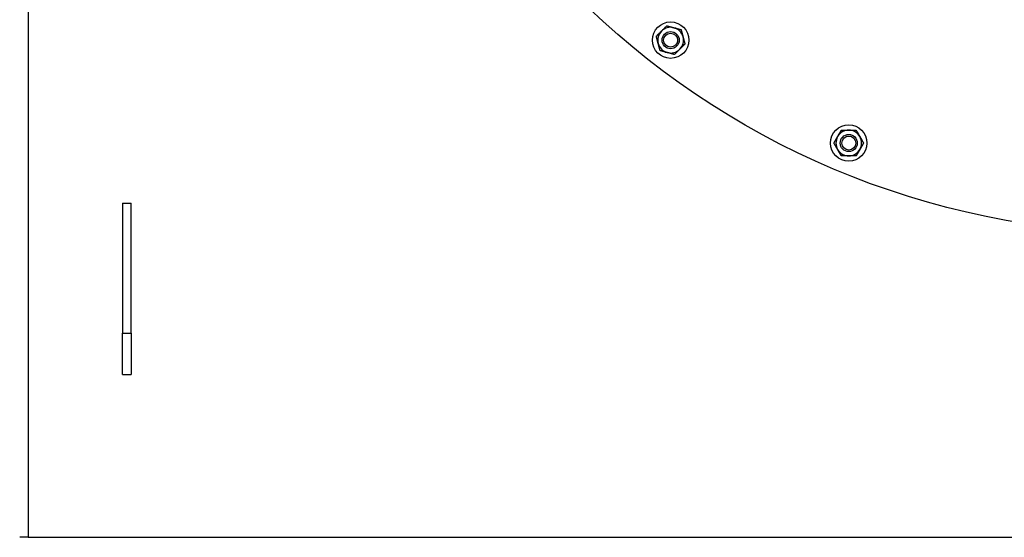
# Model space of a CAD drawing. Header units: inches. Extents: x 24 to 1128, y -74 to 748.
# Tile 28 of 256: x 276 to 305, y 185 to 200. Entities that reach past the tile are written whole.
import ezdxf

# ---------------------------------------------------------------- set-up
doc = ezdxf.new("R2010")
doc.units = ezdxf.units.IN
doc.header["$LTSCALE"] = 32
doc.header["$MEASUREMENT"] = 0
doc.layers.add('Visible (ANSI)', color=7, linetype='Continuous', lineweight=30)

msp = doc.modelspace()

# ---------------------------------------------------------------- linework, layer by layer
at = {"layer": 'Visible (ANSI)'}
for p, q in [((276.09114, 247.61766), (276.09114, 184.86766)), ((278.84114, 194.61766), (279.09114, 194.61766)), ((278.84114, 194.61766), (278.84114, 190.82453)), ((279.09114, 190.82453), (279.09114, 194.61766)), ((278.84114, 190.82453), (279.09114, 190.82453)), ((278.84114, 189.61766), (278.84114, 190.82453)), ((279.09114, 190.82453), (279.09114, 189.61766)), ((278.84114, 189.61766), (279.09114, 189.61766)), ((276.09114, 184.86766), (275.84114, 184.86766)), ((276.09114, 184.86766), (341.59114, 184.86766))]:
    msp.add_line(p, q, dxfattribs=at)
for centre, radius in [((308.84114, 217.49266), 23.75), ((294.83963, 199.37054), 0.53125), ((294.83963, 199.37054), 0.25014), ((294.83963, 199.37054), 0.25), ((294.83963, 199.37054), 0.20281), ((300.03943, 196.36843), 0.53125), ((300.03943, 196.36843), 0.25014), ((300.03943, 196.36843), 0.25), ((300.03943, 196.36843), 0.20281)]:
    msp.add_circle(centre, radius, dxfattribs=at)
for centre, start, end in [((294.83963, 199.37054), 75, 135), ((294.83963, 199.37054), 15, 75), ((294.83963, 199.37054), 135, 195), ((294.83963, 199.37054), 315, 15), ((294.83963, 199.37054), 195, 255), ((294.83963, 199.37054), 255, 315), ((300.03943, 196.36843), 90, 150), ((300.03943, 196.36843), 30, 90), ((300.03943, 196.36843), 150, 210), ((300.03943, 196.36843), 330, 30), ((300.03943, 196.36843), 210, 270), ((300.03943, 196.36843), 270, 330)]:
    msp.add_arc(centre, 0.375, start, end, dxfattribs=at)
for points in [[(294.57447, 199.6357), (294.64552, 199.70675), (294.72756, 199.7888)], [(294.72756, 199.7888), (294.83963, 199.75877), (294.93669, 199.73276)], [(294.93669, 199.73276), (295.03375, 199.70675), (295.14582, 199.67672)], [(294.42137, 199.48261), (294.50342, 199.56465), (294.57447, 199.6357)], [(294.47741, 199.27348), (294.4514, 199.37054), (294.42137, 199.48261)], [(295.14582, 199.67672), (295.17585, 199.56465), (295.20185, 199.46759)], [(295.20185, 199.46759), (295.22786, 199.37054), (295.25789, 199.25846)], [(294.53345, 199.06435), (294.50342, 199.17642), (294.47741, 199.27348)], [(295.25789, 199.25846), (295.17585, 199.17642), (295.1048, 199.10537)], [(294.74257, 199.00831), (294.64552, 199.03432), (294.53345, 199.06435)], [(294.9517, 198.95228), (294.83963, 198.98231), (294.74257, 199.00831)], [(295.1048, 199.10537), (295.03375, 199.03432), (294.9517, 198.95228)], [(299.71467, 196.55593), (299.76491, 196.64295), (299.82292, 196.74343)], [(299.82292, 196.74343), (299.93894, 196.74343), (300.03943, 196.74343)], [(300.03943, 196.74343), (300.13991, 196.74343), (300.25593, 196.74343)], [(300.25593, 196.74343), (300.31394, 196.64295), (300.36419, 196.55593)], [(299.60641, 196.36843), (299.66443, 196.46892), (299.71467, 196.55593)], [(299.71467, 196.18093), (299.66443, 196.26795), (299.60641, 196.36843)], [(300.36419, 196.55593), (300.41443, 196.46892), (300.47244, 196.36843)], [(300.47244, 196.36843), (300.41443, 196.26795), (300.36419, 196.18093)], [(299.82292, 195.99343), (299.76491, 196.09392), (299.71467, 196.18093)], [(300.36419, 196.18093), (300.31394, 196.09392), (300.25593, 195.99343)], [(300.03943, 195.99343), (299.93894, 195.99343), (299.82292, 195.99343)], [(300.25593, 195.99343), (300.13991, 195.99343), (300.03943, 195.99343)]]:
    msp.add_rational_spline(points, [1, 1.0379548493, 1], degree=2, dxfattribs=at)

doc.saveas('drawing.dxf')
